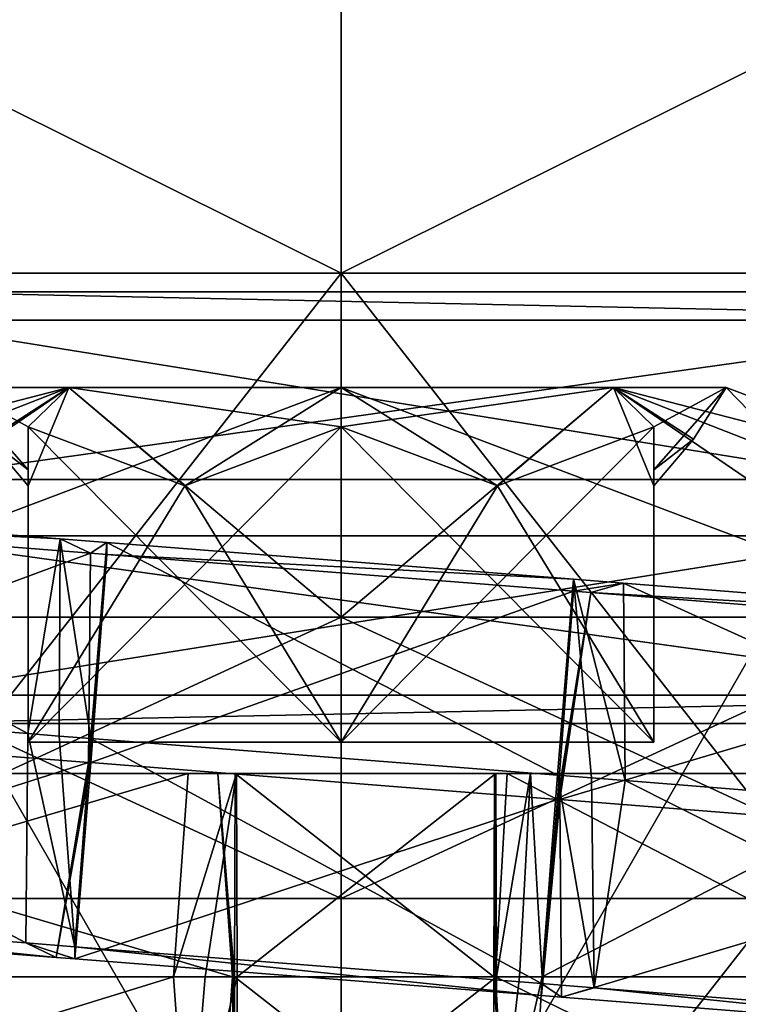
# Model space of a CAD drawing. Header units: millimetres. Extents: x -28.2 to 28.2, y -16.2 to 37.5.
# Tile 20 of 39: x -1 to 1.3, y 17.5 to 20.6. Entities that reach past the tile are written whole.
import ezdxf

# ---------------------------------------------------------------- set-up
doc = ezdxf.new("R2010")
doc.units = ezdxf.units.MM
doc.header["$LTSCALE"] = 65.185185
for name, color, linetype in [('10', 7, 'CONTINUOUS'), ('100', 7, 'CONTINUOUS'), ('101', 7, 'CONTINUOUS'), ('102', 7, 'CONTINUOUS'), ('103', 7, 'CONTINUOUS'), ('104', 7, 'CONTINUOUS'), ('105', 7, 'CONTINUOUS'), ('106', 7, 'CONTINUOUS'), ('107', 7, 'CONTINUOUS'), ('108', 7, 'CONTINUOUS'), ('109', 7, 'CONTINUOUS'), ('110', 7, 'CONTINUOUS'), ('111', 7, 'CONTINUOUS'), ('112', 7, 'CONTINUOUS'), ('113', 7, 'CONTINUOUS'), ('114', 7, 'CONTINUOUS'), ('115', 7, 'CONTINUOUS'), ('116', 7, 'CONTINUOUS'), ('117', 7, 'CONTINUOUS'), ('118', 7, 'CONTINUOUS'), ('119', 7, 'CONTINUOUS'), ('120', 7, 'CONTINUOUS'), ('121', 7, 'CONTINUOUS'), ('122', 7, 'CONTINUOUS'), ('266', 7, 'CONTINUOUS'), ('267', 7, 'CONTINUOUS'), ('268', 7, 'CONTINUOUS'), ('269', 7, 'CONTINUOUS'), ('270', 7, 'CONTINUOUS'), ('271', 7, 'CONTINUOUS'), ('272', 7, 'CONTINUOUS'), ('273', 7, 'CONTINUOUS'), ('274', 7, 'CONTINUOUS'), ('275', 7, 'CONTINUOUS'), ('3', 7, 'CONTINUOUS'), ('360', 7, 'CONTINUOUS'), ('361', 7, 'CONTINUOUS'), ('362', 7, 'CONTINUOUS'), ('363', 7, 'CONTINUOUS'), ('364', 7, 'CONTINUOUS'), ('365', 7, 'CONTINUOUS'), ('366', 7, 'CONTINUOUS'), ('367', 7, 'CONTINUOUS'), ('368', 7, 'CONTINUOUS'), ('369', 7, 'CONTINUOUS'), ('430', 7, 'CONTINUOUS'), ('431', 7, 'CONTINUOUS'), ('5', 7, 'CONTINUOUS'), ('6', 7, 'CONTINUOUS'), ('7', 7, 'CONTINUOUS'), ('8', 7, 'CONTINUOUS'), ('95', 7, 'CONTINUOUS'), ('96', 7, 'CONTINUOUS'), ('97', 7, 'CONTINUOUS'), ('98', 7, 'CONTINUOUS'), ('99', 7, 'CONTINUOUS')]:
    doc.layers.add(name, color=color, linetype=linetype)

msp = doc.modelspace()

# ---------------------------------------------------------------- linework, layer by layer
at = {"layer": '10', "color": 7, "linetype": 'Continuous'}
for points in [[(0, 19.8, -11.5), (0, 16, -11.5), (-2.9765, 16, -11.1081), (0, 19.8, -11.5)], [(-2.9765, 19.8, -11.1081), (0, 19.8, -11.5), (-2.9765, 16, -11.1081), (-2.9765, 19.8, -11.1081)], [(0, 19.8, -11.5), (2.9765, 19.8, -11.1081), (0, 16, -11.5), (0, 19.8, -11.5)], [(2.9765, 19.8, -11.1081), (2.9765, 16, -11.1081), (0, 16, -11.5), (2.9765, 19.8, -11.1081)]]:
    msp.add_3dface(points, dxfattribs=at)
at = {"layer": '100', "linetype": 'Continuous'}
for points in [[(-1, 18.3, 6.1226), (-1, 18.3, 7.2774), (1, 18.3, 6.1226), (-1, 18.3, 6.1226)], [(0, 18.3, 5.5453), (-1, 18.3, 6.1226), (1, 18.3, 6.1226), (0, 18.3, 5.5453)], [(-1, 18.3, 7.2774), (1, 18.3, 7.2774), (1, 18.3, 6.1226), (-1, 18.3, 7.2774)], [(0, 18.3, 7.8547), (1, 18.3, 7.2774), (-1, 18.3, 7.2774), (0, 18.3, 7.8547)]]:
    msp.add_3dface(points, dxfattribs=at)
at = {"layer": '101', "linetype": 'Continuous'}
for points in [[(1, 18.3, 6.1226), (1, 18.3, 7.2774), (1, 19.3084, 6.1226), (1, 18.3, 6.1226)], [(1, 18.3, 7.2774), (1, 19.3084, 7.2774), (1, 19.171, 7.0114), (1, 18.3, 7.2774)], [(1, 19.3084, 6.1226), (1, 18.3, 7.2774), (1, 19.171, 6.3886), (1, 19.3084, 6.1226)], [(1, 19.1202, 6.7), (1, 18.3, 7.2774), (1, 19.171, 7.0114), (1, 19.1202, 6.7)], [(1, 19.171, 6.3886), (1, 18.3, 7.2774), (1, 19.1202, 6.7), (1, 19.171, 6.3886)]]:
    msp.add_3dface(points, dxfattribs=at)
at = {"layer": '102', "linetype": 'Continuous'}
for points in [[(0, 19.3084, 5.5453), (1, 18.3, 6.1226), (0.5, 19.1202, 5.834), (0, 19.3084, 5.5453)], [(0, 18.3, 5.5453), (1, 18.3, 6.1226), (0, 19.3084, 5.5453), (0, 18.3, 5.5453)], [(1, 18.3, 6.1226), (1, 19.3084, 6.1226), (0.5, 19.1202, 5.834), (1, 18.3, 6.1226)]]:
    msp.add_3dface(points, dxfattribs=at)
at = {"layer": '103', "linetype": 'Continuous'}
for points in [[(-1, 18.3, 6.1226), (0, 18.3, 5.5453), (-1, 19.3084, 6.1226), (-1, 18.3, 6.1226)], [(-1, 19.3084, 6.1226), (0, 18.3, 5.5453), (-0.5, 19.1202, 5.834), (-1, 19.3084, 6.1226)], [(0, 18.3, 5.5453), (0, 19.3084, 5.5453), (-0.5, 19.1202, 5.834), (0, 18.3, 5.5453)]]:
    msp.add_3dface(points, dxfattribs=at)
at = {"layer": '104', "linetype": 'Continuous'}
for points in [[(-1, 18.3, 7.2774), (-1, 18.3, 6.1226), (-1, 19.3084, 7.2774), (-1, 18.3, 7.2774)], [(-1, 18.3, 6.1226), (-1, 19.3084, 6.1226), (-1, 19.171, 6.3886), (-1, 18.3, 6.1226)], [(-1, 19.3084, 7.2774), (-1, 18.3, 6.1226), (-1, 19.171, 7.0114), (-1, 19.3084, 7.2774)], [(-1, 19.1202, 6.7), (-1, 18.3, 6.1226), (-1, 19.171, 6.3886), (-1, 19.1202, 6.7)], [(-1, 18.3, 6.1226), (-1, 19.1202, 6.7), (-1, 19.171, 7.0114), (-1, 18.3, 6.1226)]]:
    msp.add_3dface(points, dxfattribs=at)
at = {"layer": '105', "linetype": 'Continuous'}
for points in [[(0, 18.3, 7.8547), (-1, 18.3, 7.2774), (0, 19.3084, 7.8547), (0, 18.3, 7.8547)], [(-1, 18.3, 7.2774), (-1, 19.3084, 7.2774), (-0.5, 19.1202, 7.566), (-1, 18.3, 7.2774)], [(0, 19.3084, 7.8547), (-1, 18.3, 7.2774), (-0.5, 19.1202, 7.566), (0, 19.3084, 7.8547)]]:
    msp.add_3dface(points, dxfattribs=at)
at = {"layer": '106', "linetype": 'Continuous'}
for points in [[(0, 18.3, 7.8547), (0, 19.3084, 7.8547), (0.5, 19.1202, 7.566), (0, 18.3, 7.8547)], [(1, 19.3084, 7.2774), (0, 18.3, 7.8547), (0.5, 19.1202, 7.566), (1, 19.3084, 7.2774)], [(1, 18.3, 7.2774), (0, 18.3, 7.8547), (1, 19.3084, 7.2774), (1, 18.3, 7.2774)]]:
    msp.add_3dface(points, dxfattribs=at)
at = {"layer": '107', "linetype": 'Continuous'}
for points in [[(-1.2315, 19.434, 6.7), (-0.8708, 19.434, 7.5708), (-1.1267, 19.269, 6.7), (-1.2315, 19.434, 6.7)], [(-0.8708, 19.434, 7.5708), (-1, 19.1202, 6.7), (-1.1267, 19.269, 6.7), (-0.8708, 19.434, 7.5708)], [(-1, 19.3084, 7.2774), (-0.8708, 19.434, 7.5708), (-0.5, 19.1202, 7.566), (-1, 19.3084, 7.2774)], [(-1, 19.1202, 6.7), (-0.8708, 19.434, 7.5708), (-1, 19.3084, 7.2774), (-1, 19.1202, 6.7)], [(-0.8708, 19.434, 7.5708), (0, 19.434, 7.9315), (-0.5, 19.1202, 7.566), (-0.8708, 19.434, 7.5708)], [(0, 19.434, 7.9315), (0, 19.3084, 7.8547), (-0.5, 19.1202, 7.566), (0, 19.434, 7.9315)], [(0, 19.3084, 7.8547), (0.8708, 19.434, 7.5708), (0.5, 19.1202, 7.566), (0, 19.3084, 7.8547)], [(0, 19.434, 7.9315), (0.8708, 19.434, 7.5708), (0, 19.3084, 7.8547), (0, 19.434, 7.9315)], [(0.8708, 19.434, 7.5708), (1, 19.3084, 7.2774), (0.5, 19.1202, 7.566), (0.8708, 19.434, 7.5708)], [(0.8708, 19.434, 7.5708), (1.2315, 19.434, 6.7), (1, 19.3084, 7.2774), (0.8708, 19.434, 7.5708)], [(1, 19.171, 7.0114), (1.2315, 19.434, 6.7), (1.1267, 19.269, 6.7), (1, 19.171, 7.0114)], [(1, 19.3084, 7.2774), (1.2315, 19.434, 6.7), (1, 19.171, 7.0114), (1, 19.3084, 7.2774)], [(-1, 19.1202, 6.7), (-1, 19.3084, 7.2774), (-1, 19.171, 7.0114), (-1, 19.1202, 6.7)], [(1, 19.1202, 6.7), (1, 19.171, 7.0114), (1.1267, 19.269, 6.7), (1, 19.1202, 6.7)]]:
    msp.add_3dface(points, dxfattribs=at)
at = {"layer": '108', "linetype": 'Continuous'}
for points in [[(-1, 19.171, 6.3886), (-1.2315, 19.434, 6.7), (-1.1267, 19.269, 6.7), (-1, 19.171, 6.3886)], [(-1, 19.3084, 6.1226), (-1.2315, 19.434, 6.7), (-1, 19.171, 6.3886), (-1, 19.3084, 6.1226)], [(-0.8708, 19.434, 5.8292), (-1.2315, 19.434, 6.7), (-1, 19.3084, 6.1226), (-0.8708, 19.434, 5.8292)], [(-0.8708, 19.434, 5.8292), (-1, 19.3084, 6.1226), (-0.5, 19.1202, 5.834), (-0.8708, 19.434, 5.8292)], [(0, 19.3084, 5.5453), (-0.8708, 19.434, 5.8292), (-0.5, 19.1202, 5.834), (0, 19.3084, 5.5453)], [(0, 19.434, 5.4685), (-0.8708, 19.434, 5.8292), (0, 19.3084, 5.5453), (0, 19.434, 5.4685)], [(0.8708, 19.434, 5.8292), (0, 19.434, 5.4685), (0.5, 19.1202, 5.834), (0.8708, 19.434, 5.8292)], [(0, 19.434, 5.4685), (0, 19.3084, 5.5453), (0.5, 19.1202, 5.834), (0, 19.434, 5.4685)], [(1, 19.3084, 6.1226), (0.8708, 19.434, 5.8292), (0.5, 19.1202, 5.834), (1, 19.3084, 6.1226)], [(1.2315, 19.434, 6.7), (0.8708, 19.434, 5.8292), (1.1267, 19.269, 6.7), (1.2315, 19.434, 6.7)], [(0.8708, 19.434, 5.8292), (1, 19.3084, 6.1226), (1, 19.1202, 6.7), (0.8708, 19.434, 5.8292)], [(0.8708, 19.434, 5.8292), (1, 19.1202, 6.7), (1.1267, 19.269, 6.7), (0.8708, 19.434, 5.8292)], [(1, 19.3084, 6.1226), (1, 19.171, 6.3886), (1, 19.1202, 6.7), (1, 19.3084, 6.1226)], [(-1, 19.1202, 6.7), (-1, 19.171, 6.3886), (-1.1267, 19.269, 6.7), (-1, 19.1202, 6.7)]]:
    msp.add_3dface(points, dxfattribs=at)
at = {"layer": '109', "linetype": 'Continuous'}
for points in [[(-1.9445, 18.7, -4.7555), (0, 17.8, -3.95), (0, 18.7, -3.95), (-1.9445, 18.7, -4.7555)], [(-1.9444, 17.8, -4.7553), (0, 17.8, -3.95), (-1.9445, 18.7, -4.7555), (-1.9444, 17.8, -4.7553)], [(0, 18.7, -3.95), (1.9444, 17.8, -4.7553), (1.9445, 18.7, -4.7555), (0, 18.7, -3.95)], [(0, 17.8, -3.95), (1.9444, 17.8, -4.7553), (0, 18.7, -3.95), (0, 17.8, -3.95)]]:
    msp.add_3dface(points, dxfattribs=at)
at = {"layer": '110', "linetype": 'Continuous'}
for points in [[(-1.9445, 18.7, -4.7555), (0, 18.7, -3.95), (-0.8708, 19.434, -5.8292), (-1.9445, 18.7, -4.7555)], [(-1.2315, 19.434, -6.7), (-1.9445, 18.7, -4.7555), (-0.8708, 19.434, -5.8292), (-1.2315, 19.434, -6.7)], [(-0.8708, 19.434, -5.8292), (0, 18.7, -3.95), (0, 19.434, -5.4685), (-0.8708, 19.434, -5.8292)], [(0, 19.434, -5.4685), (1.9445, 18.7, -4.7555), (0.8708, 19.434, -5.8292), (0, 19.434, -5.4685)], [(0, 18.7, -3.95), (1.9445, 18.7, -4.7555), (0, 19.434, -5.4685), (0, 18.7, -3.95)], [(1.9445, 18.7, -4.7555), (2.75, 18.7, -6.7), (0.8708, 19.434, -5.8292), (1.9445, 18.7, -4.7555)], [(2.75, 18.7, -6.7), (2.0243, 19.1364, -6.7), (0.8708, 19.434, -5.8292), (2.75, 18.7, -6.7)], [(2.0243, 19.1364, -6.7), (1.2315, 19.434, -6.7), (0.8708, 19.434, -5.8292), (2.0243, 19.1364, -6.7)]]:
    msp.add_3dface(points, dxfattribs=at)
at = {"layer": '111', "linetype": 'Continuous'}
for points in [[(0, 17.8, -9.45), (1.9444, 17.8, -8.6447), (-1.9444, 17.8, -8.6447), (0, 17.8, -9.45)], [(-1.9444, 17.8, -8.6447), (1.9444, 17.8, -8.6447), (0, 17.8, -8.2), (-1.9444, 17.8, -8.6447)], [(-1.0607, 17.8, -7.7605), (-1.9444, 17.8, -8.6447), (0, 17.8, -8.2), (-1.0607, 17.8, -7.7605)], [(1.9444, 17.8, -4.7553), (0, 17.8, -3.95), (-1.9444, 17.8, -4.7553), (1.9444, 17.8, -4.7553)], [(1.9444, 17.8, -4.7553), (-1.9444, 17.8, -4.7553), (0, 17.8, -5.2), (1.9444, 17.8, -4.7553)], [(0, 17.8, -5.2), (-1.9444, 17.8, -4.7553), (-1.0607, 17.8, -5.6395), (0, 17.8, -5.2)], [(0, 17.8, -8.2), (1.9444, 17.8, -8.6447), (1.0607, 17.8, -7.7605), (0, 17.8, -8.2)], [(1.0607, 17.8, -5.6395), (1.9444, 17.8, -4.7553), (0, 17.8, -5.2), (1.0607, 17.8, -5.6395)], [(1.9444, 17.8, -8.6447), (2.75, 17.8, -6.7), (1.0607, 17.8, -7.7605), (1.9444, 17.8, -8.6447)], [(2.75, 17.8, -6.7), (1.5, 17.8, -6.7), (1.0607, 17.8, -7.7605), (2.75, 17.8, -6.7)], [(1.5, 17.8, -6.7), (1.9444, 17.8, -4.7553), (1.0607, 17.8, -5.6395), (1.5, 17.8, -6.7)]]:
    msp.add_3dface(points, dxfattribs=at)
at = {"layer": '112', "linetype": 'Continuous'}
for points in [[(0, 18.7, -9.45), (-1.9444, 17.8, -8.6447), (-1.9445, 18.7, -8.6445), (0, 18.7, -9.45)], [(0, 17.8, -9.45), (-1.9444, 17.8, -8.6447), (0, 18.7, -9.45), (0, 17.8, -9.45)], [(1.9444, 17.8, -8.6447), (0, 17.8, -9.45), (1.9445, 18.7, -8.6445), (1.9444, 17.8, -8.6447)], [(1.9445, 18.7, -8.6445), (0, 17.8, -9.45), (0, 18.7, -9.45), (1.9445, 18.7, -8.6445)]]:
    msp.add_3dface(points, dxfattribs=at)
at = {"layer": '113', "linetype": 'Continuous'}
for points in [[(-2.75, 18.7, -6.7), (-2.0243, 19.1364, -6.7), (-0.8708, 19.434, -7.5708), (-2.75, 18.7, -6.7)], [(-1.9445, 18.7, -8.6445), (-2.75, 18.7, -6.7), (-0.8708, 19.434, -7.5708), (-1.9445, 18.7, -8.6445)], [(-2.0243, 19.1364, -6.7), (-1.2315, 19.434, -6.7), (-0.8708, 19.434, -7.5708), (-2.0243, 19.1364, -6.7)], [(0, 18.7, -9.45), (-1.9445, 18.7, -8.6445), (0, 19.434, -7.9315), (0, 18.7, -9.45)], [(0, 19.434, -7.9315), (-1.9445, 18.7, -8.6445), (-0.8708, 19.434, -7.5708), (0, 19.434, -7.9315)], [(1.9445, 18.7, -8.6445), (0, 18.7, -9.45), (0.8708, 19.434, -7.5708), (1.9445, 18.7, -8.6445)], [(0.8708, 19.434, -7.5708), (0, 18.7, -9.45), (0, 19.434, -7.9315), (0.8708, 19.434, -7.5708)], [(1.2315, 19.434, -6.7), (1.9445, 18.7, -8.6445), (0.8708, 19.434, -7.5708), (1.2315, 19.434, -6.7)], [(1.2315, 19.434, -6.7), (2.0243, 19.1364, -6.7), (1.9445, 18.7, -8.6445), (1.2315, 19.434, -6.7)]]:
    msp.add_3dface(points, dxfattribs=at)
at = {"layer": '114', "linetype": 'Continuous'}
for points in [[(0, 18.3, -5.5453), (1, 18.3, -6.1226), (-1, 18.3, -6.1226), (0, 18.3, -5.5453)], [(-1, 18.3, -6.1226), (1, 18.3, -6.1226), (1, 18.3, -7.2774), (-1, 18.3, -6.1226)], [(0, 18.3, -7.8547), (-1, 18.3, -7.2774), (1, 18.3, -7.2774), (0, 18.3, -7.8547)], [(-1, 18.3, -7.2774), (-1, 18.3, -6.1226), (1, 18.3, -7.2774), (-1, 18.3, -7.2774)]]:
    msp.add_3dface(points, dxfattribs=at)
at = {"layer": '115', "linetype": 'Continuous'}
for points in [[(1, 19.3084, -7.2774), (1, 18.3, -6.1226), (1, 19.171, -7.0114), (1, 19.3084, -7.2774)], [(1, 18.3, -7.2774), (1, 18.3, -6.1226), (1, 19.3084, -7.2774), (1, 18.3, -7.2774)], [(1, 18.3, -6.1226), (1, 19.3084, -6.1226), (1, 19.171, -6.3886), (1, 18.3, -6.1226)], [(1, 19.1202, -6.7), (1, 18.3, -6.1226), (1, 19.171, -6.3886), (1, 19.1202, -6.7)], [(1, 19.171, -7.0114), (1, 18.3, -6.1226), (1, 19.1202, -6.7), (1, 19.171, -7.0114)]]:
    msp.add_3dface(points, dxfattribs=at)
at = {"layer": '116', "linetype": 'Continuous'}
for points in [[(0, 18.3, -7.8547), (1, 18.3, -7.2774), (0, 19.3084, -7.8547), (0, 18.3, -7.8547)], [(0, 19.3084, -7.8547), (1, 18.3, -7.2774), (0.5, 19.1202, -7.566), (0, 19.3084, -7.8547)], [(1, 18.3, -7.2774), (1, 19.3084, -7.2774), (0.5, 19.1202, -7.566), (1, 18.3, -7.2774)]]:
    msp.add_3dface(points, dxfattribs=at)
at = {"layer": '117', "linetype": 'Continuous'}
for points in [[(-1, 19.3084, -7.2774), (0, 18.3, -7.8547), (-0.5, 19.1202, -7.566), (-1, 19.3084, -7.2774)], [(-1, 18.3, -7.2774), (0, 18.3, -7.8547), (-1, 19.3084, -7.2774), (-1, 18.3, -7.2774)], [(0, 18.3, -7.8547), (0, 19.3084, -7.8547), (-0.5, 19.1202, -7.566), (0, 18.3, -7.8547)]]:
    msp.add_3dface(points, dxfattribs=at)
at = {"layer": '118', "linetype": 'Continuous'}
for points in [[(-1, 19.3084, -6.1226), (-1, 18.3, -7.2774), (-1, 19.171, -6.3886), (-1, 19.3084, -6.1226)], [(-1, 18.3, -6.1226), (-1, 18.3, -7.2774), (-1, 19.3084, -6.1226), (-1, 18.3, -6.1226)], [(-1, 18.3, -7.2774), (-1, 19.3084, -7.2774), (-1, 19.171, -7.0114), (-1, 18.3, -7.2774)], [(-1, 19.1202, -6.7), (-1, 18.3, -7.2774), (-1, 19.171, -7.0114), (-1, 19.1202, -6.7)], [(-1, 18.3, -7.2774), (-1, 19.1202, -6.7), (-1, 19.171, -6.3886), (-1, 18.3, -7.2774)]]:
    msp.add_3dface(points, dxfattribs=at)
at = {"layer": '119', "linetype": 'Continuous'}
for points in [[(-1, 18.3, -6.1226), (-1, 19.3084, -6.1226), (-0.5, 19.1202, -5.834), (-1, 18.3, -6.1226)], [(0, 19.3084, -5.5453), (-1, 18.3, -6.1226), (-0.5, 19.1202, -5.834), (0, 19.3084, -5.5453)], [(0, 18.3, -5.5453), (-1, 18.3, -6.1226), (0, 19.3084, -5.5453), (0, 18.3, -5.5453)]]:
    msp.add_3dface(points, dxfattribs=at)
at = {"layer": '120', "linetype": 'Continuous'}
for points in [[(1, 19.3084, -6.1226), (0, 18.3, -5.5453), (0.5, 19.1202, -5.834), (1, 19.3084, -6.1226)], [(1, 18.3, -6.1226), (0, 18.3, -5.5453), (1, 19.3084, -6.1226), (1, 18.3, -6.1226)], [(0, 18.3, -5.5453), (0, 19.3084, -5.5453), (0.5, 19.1202, -5.834), (0, 18.3, -5.5453)]]:
    msp.add_3dface(points, dxfattribs=at)
at = {"layer": '121', "linetype": 'Continuous'}
for points in [[(-1.2315, 19.434, -6.7), (-0.8708, 19.434, -5.8292), (-1.1267, 19.269, -6.7), (-1.2315, 19.434, -6.7)], [(-0.8708, 19.434, -5.8292), (-1, 19.1202, -6.7), (-1.1267, 19.269, -6.7), (-0.8708, 19.434, -5.8292)], [(-1, 19.3084, -6.1226), (-0.8708, 19.434, -5.8292), (-0.5, 19.1202, -5.834), (-1, 19.3084, -6.1226)], [(-1, 19.1202, -6.7), (-0.8708, 19.434, -5.8292), (-1, 19.3084, -6.1226), (-1, 19.1202, -6.7)], [(-0.8708, 19.434, -5.8292), (0, 19.434, -5.4685), (-0.5, 19.1202, -5.834), (-0.8708, 19.434, -5.8292)], [(0, 19.434, -5.4685), (0, 19.3084, -5.5453), (-0.5, 19.1202, -5.834), (0, 19.434, -5.4685)], [(0, 19.434, -5.4685), (0.8708, 19.434, -5.8292), (0, 19.3084, -5.5453), (0, 19.434, -5.4685)], [(0, 19.3084, -5.5453), (0.8708, 19.434, -5.8292), (0.5, 19.1202, -5.834), (0, 19.3084, -5.5453)], [(0.8708, 19.434, -5.8292), (1, 19.3084, -6.1226), (0.5, 19.1202, -5.834), (0.8708, 19.434, -5.8292)], [(0.8708, 19.434, -5.8292), (1.2315, 19.434, -6.7), (1, 19.3084, -6.1226), (0.8708, 19.434, -5.8292)], [(1, 19.171, -6.3886), (1.2315, 19.434, -6.7), (1.1267, 19.269, -6.7), (1, 19.171, -6.3886)], [(1, 19.3084, -6.1226), (1.2315, 19.434, -6.7), (1, 19.171, -6.3886), (1, 19.3084, -6.1226)], [(-1, 19.1202, -6.7), (-1, 19.3084, -6.1226), (-1, 19.171, -6.3886), (-1, 19.1202, -6.7)], [(1, 19.1202, -6.7), (1, 19.171, -6.3886), (1.1267, 19.269, -6.7), (1, 19.1202, -6.7)]]:
    msp.add_3dface(points, dxfattribs=at)
at = {"layer": '122', "linetype": 'Continuous'}
for points in [[(-0.8708, 19.434, -7.5708), (-1.2315, 19.434, -6.7), (-1, 19.3084, -7.2774), (-0.8708, 19.434, -7.5708)], [(-1, 19.3084, -7.2774), (-1.2315, 19.434, -6.7), (-1, 19.171, -7.0114), (-1, 19.3084, -7.2774)], [(-1, 19.171, -7.0114), (-1.2315, 19.434, -6.7), (-1.1267, 19.269, -6.7), (-1, 19.171, -7.0114)], [(-0.8708, 19.434, -7.5708), (-1, 19.3084, -7.2774), (-0.5, 19.1202, -7.566), (-0.8708, 19.434, -7.5708)], [(0, 19.434, -7.9315), (-0.8708, 19.434, -7.5708), (0, 19.3084, -7.8547), (0, 19.434, -7.9315)], [(0, 19.3084, -7.8547), (-0.8708, 19.434, -7.5708), (-0.5, 19.1202, -7.566), (0, 19.3084, -7.8547)], [(0.8708, 19.434, -7.5708), (0, 19.434, -7.9315), (0.5, 19.1202, -7.566), (0.8708, 19.434, -7.5708)], [(0, 19.434, -7.9315), (0, 19.3084, -7.8547), (0.5, 19.1202, -7.566), (0, 19.434, -7.9315)], [(1, 19.3084, -7.2774), (0.8708, 19.434, -7.5708), (0.5, 19.1202, -7.566), (1, 19.3084, -7.2774)], [(1.2315, 19.434, -6.7), (0.8708, 19.434, -7.5708), (1.1267, 19.269, -6.7), (1.2315, 19.434, -6.7)], [(0.8708, 19.434, -7.5708), (1, 19.3084, -7.2774), (1, 19.1202, -6.7), (0.8708, 19.434, -7.5708)], [(0.8708, 19.434, -7.5708), (1, 19.1202, -6.7), (1.1267, 19.269, -6.7), (0.8708, 19.434, -7.5708)], [(1, 19.3084, -7.2774), (1, 19.171, -7.0114), (1, 19.1202, -6.7), (1, 19.3084, -7.2774)], [(-1, 19.1202, -6.7), (-1, 19.171, -7.0114), (-1.1267, 19.269, -6.7), (-1, 19.1202, -6.7)]]:
    msp.add_3dface(points, dxfattribs=at)
at = {"layer": '266', "linetype": 'Continuous'}
for points in [[(-2.6395, 18.1995, 12.3376), (-2.6865, 17.55, 12.7096), (-0.4884, 18.1995, 12.6093), (-2.6395, 18.1995, 12.3376)], [(-0.4884, 18.1995, 12.6093), (-2.6865, 17.55, 12.7096), (-0.5353, 17.55, 12.9813), (-0.4884, 18.1995, 12.6093)], [(-2.5455, 18.1995, 11.5935), (-2.6395, 18.1995, 12.3376), (-0.3944, 18.1995, 11.8652), (-2.5455, 18.1995, 11.5935)], [(-0.3944, 18.1995, 11.8652), (-2.6395, 18.1995, 12.3376), (-0.4884, 18.1995, 12.6093), (-0.3944, 18.1995, 11.8652)], [(-2.4985, 17.55, 11.2215), (-2.5455, 18.1995, 11.5935), (-0.3474, 17.55, 11.4931), (-2.4985, 17.55, 11.2215)], [(-0.3474, 17.55, 11.4931), (-2.5455, 18.1995, 11.5935), (-0.3944, 18.1995, 11.8652), (-0.3474, 17.55, 11.4931)]]:
    msp.add_3dface(points, dxfattribs=at)
at = {"layer": '267', "linetype": 'Continuous'}
for points in [[(-2.6865, 17.55, 12.7096), (-2.6395, 16.9005, 12.3376), (-0.5353, 17.55, 12.9813), (-2.6865, 17.55, 12.7096)], [(-0.5353, 17.55, 12.9813), (-2.6395, 16.9005, 12.3376), (-0.4884, 16.9005, 12.6093), (-0.5353, 17.55, 12.9813)], [(-2.5455, 16.9005, 11.5935), (-2.4985, 17.55, 11.2215), (-0.3944, 16.9005, 11.8652), (-2.5455, 16.9005, 11.5935)], [(-2.4985, 17.55, 11.2215), (-0.3474, 17.55, 11.4931), (-0.3944, 16.9005, 11.8652), (-2.4985, 17.55, 11.2215)]]:
    msp.add_3dface(points, dxfattribs=at)
at = {"layer": '268', "linetype": 'Continuous'}
for points in [[(-0.3344, 18.1995, 12.6185), (-0.5353, 17.55, 12.9813), (-0.434, 17.55, 12.9907), (-0.3344, 18.1995, 12.6185)], [(-0.4884, 18.1995, 12.6093), (-0.5353, 17.55, 12.9813), (-0.3344, 18.1995, 12.6185), (-0.4884, 18.1995, 12.6093)], [(-0.3387, 18.1995, 11.8685), (-0.4884, 18.1995, 12.6093), (-0.3344, 18.1995, 12.6185), (-0.3387, 18.1995, 11.8685)], [(-0.3944, 18.1995, 11.8652), (-0.4884, 18.1995, 12.6093), (-0.3387, 18.1995, 11.8685), (-0.3944, 18.1995, 11.8652)], [(-0.3322, 17.55, 12.9935), (-0.3344, 18.1995, 12.6185), (-0.434, 17.55, 12.9907), (-0.3322, 17.55, 12.9935)], [(-0.3408, 17.55, 11.4935), (-0.3944, 18.1995, 11.8652), (-0.3387, 18.1995, 11.8685), (-0.3408, 17.55, 11.4935)], [(-0.3441, 17.55, 11.4934), (-0.3944, 18.1995, 11.8652), (-0.3408, 17.55, 11.4935), (-0.3441, 17.55, 11.4934)], [(-0.3474, 17.55, 11.4931), (-0.3944, 18.1995, 11.8652), (-0.3441, 17.55, 11.4934), (-0.3474, 17.55, 11.4931)]]:
    msp.add_3dface(points, dxfattribs=at)
at = {"layer": '269', "linetype": 'Continuous'}
for points in [[(-0.5353, 17.55, 12.9813), (-0.4884, 16.9005, 12.6093), (-0.434, 17.55, 12.9907), (-0.5353, 17.55, 12.9813)], [(-0.4884, 16.9005, 12.6093), (-0.3322, 17.55, 12.9935), (-0.434, 17.55, 12.9907), (-0.4884, 16.9005, 12.6093)], [(-0.3322, 17.55, 12.9935), (-0.4884, 16.9005, 12.6093), (-0.3344, 16.9005, 12.6185), (-0.3322, 17.55, 12.9935)], [(-0.3944, 16.9005, 11.8652), (-0.3474, 17.55, 11.4931), (-0.3387, 16.9005, 11.8685), (-0.3944, 16.9005, 11.8652)], [(-0.3474, 17.55, 11.4931), (-0.3441, 17.55, 11.4934), (-0.3387, 16.9005, 11.8685), (-0.3474, 17.55, 11.4931)], [(-0.3441, 17.55, 11.4934), (-0.3408, 17.55, 11.4935), (-0.3387, 16.9005, 11.8685), (-0.3441, 17.55, 11.4934)]]:
    msp.add_3dface(points, dxfattribs=at)
at = {"layer": '270', "linetype": 'Continuous'}
for points in [[(-0.3408, 17.55, 11.4935), (-0.3387, 18.1995, 11.8685), (0.4885, 17.55, 11.4887), (-0.3408, 17.55, 11.4935)], [(-0.3387, 18.1995, 11.8685), (-0.3344, 18.1995, 12.6185), (0.4907, 18.1995, 11.8637), (-0.3387, 18.1995, 11.8685)], [(0.4885, 17.55, 11.4887), (-0.3387, 18.1995, 11.8685), (0.4907, 18.1995, 11.8637), (0.4885, 17.55, 11.4887)], [(-0.3344, 18.1995, 12.6185), (-0.3322, 17.55, 12.9935), (0.495, 18.1995, 12.6137), (-0.3344, 18.1995, 12.6185)], [(0.4907, 18.1995, 11.8637), (-0.3344, 18.1995, 12.6185), (0.495, 18.1995, 12.6137), (0.4907, 18.1995, 11.8637)], [(0.495, 18.1995, 12.6137), (-0.3322, 17.55, 12.9935), (0.4972, 17.55, 12.9887), (0.495, 18.1995, 12.6137)]]:
    msp.add_3dface(points, dxfattribs=at)
at = {"layer": '271', "linetype": 'Continuous'}
for points in [[(-0.3408, 17.55, 11.4935), (0.4885, 17.55, 11.4887), (0.4907, 16.9005, 11.8637), (-0.3408, 17.55, 11.4935)], [(-0.3387, 16.9005, 11.8685), (-0.3408, 17.55, 11.4935), (0.4907, 16.9005, 11.8637), (-0.3387, 16.9005, 11.8685)], [(0.4972, 17.55, 12.9887), (-0.3344, 16.9005, 12.6185), (0.495, 16.9005, 12.6137), (0.4972, 17.55, 12.9887)], [(-0.3322, 17.55, 12.9935), (-0.3344, 16.9005, 12.6185), (0.4972, 17.55, 12.9887), (-0.3322, 17.55, 12.9935)]]:
    msp.add_3dface(points, dxfattribs=at)
at = {"layer": '272', "linetype": 'Continuous'}
for points in [[(0.4885, 17.55, 11.4887), (0.4907, 18.1995, 11.8637), (0.4909, 17.55, 11.4887), (0.4885, 17.55, 11.4887)], [(0.4907, 18.1995, 11.8637), (0.495, 18.1995, 12.6137), (0.5305, 18.1995, 11.8616), (0.4907, 18.1995, 11.8637)], [(0.4909, 17.55, 11.4887), (0.4907, 18.1995, 11.8637), (0.4932, 17.55, 11.4885), (0.4909, 17.55, 11.4887)], [(0.4932, 17.55, 11.4885), (0.4907, 18.1995, 11.8637), (0.5305, 18.1995, 11.8616), (0.4932, 17.55, 11.4885)], [(0.495, 18.1995, 12.6137), (0.4972, 17.55, 12.9887), (0.6051, 18.1995, 12.6079), (0.495, 18.1995, 12.6137)], [(0.5305, 18.1995, 11.8616), (0.495, 18.1995, 12.6137), (0.6051, 18.1995, 12.6079), (0.5305, 18.1995, 11.8616)], [(0.6051, 18.1995, 12.6079), (0.4972, 17.55, 12.9887), (0.5699, 17.55, 12.9866), (0.6051, 18.1995, 12.6079)], [(0.6424, 17.55, 12.9811), (0.6051, 18.1995, 12.6079), (0.5699, 17.55, 12.9866), (0.6424, 17.55, 12.9811)]]:
    msp.add_3dface(points, dxfattribs=at)
at = {"layer": '273', "linetype": 'Continuous'}
for points in [[(0.4907, 16.9005, 11.8637), (0.4885, 17.55, 11.4887), (0.5305, 16.9005, 11.8616), (0.4907, 16.9005, 11.8637)], [(0.4885, 17.55, 11.4887), (0.4909, 17.55, 11.4887), (0.5305, 16.9005, 11.8616), (0.4885, 17.55, 11.4887)], [(0.4909, 17.55, 11.4887), (0.4932, 17.55, 11.4885), (0.5305, 16.9005, 11.8616), (0.4909, 17.55, 11.4887)], [(0.6424, 17.55, 12.9811), (0.495, 16.9005, 12.6137), (0.6051, 16.9005, 12.6079), (0.6424, 17.55, 12.9811)], [(0.495, 16.9005, 12.6137), (0.6424, 17.55, 12.9811), (0.5699, 17.55, 12.9866), (0.495, 16.9005, 12.6137)], [(0.4972, 17.55, 12.9887), (0.495, 16.9005, 12.6137), (0.5699, 17.55, 12.9866), (0.4972, 17.55, 12.9887)]]:
    msp.add_3dface(points, dxfattribs=at)
at = {"layer": '274', "linetype": 'Continuous'}
for points in [[(0.4932, 17.55, 11.4885), (0.5305, 18.1995, 11.8616), (1.7831, 17.55, 11.3596), (0.4932, 17.55, 11.4885)], [(1.7831, 17.55, 11.3596), (0.5305, 18.1995, 11.8616), (1.8204, 18.1995, 11.7327), (1.7831, 17.55, 11.3596)], [(0.5305, 18.1995, 11.8616), (0.6051, 18.1995, 12.6079), (1.8204, 18.1995, 11.7327), (0.5305, 18.1995, 11.8616)], [(1.8204, 18.1995, 11.7327), (0.6051, 18.1995, 12.6079), (1.895, 18.1995, 12.479), (1.8204, 18.1995, 11.7327)], [(0.6051, 18.1995, 12.6079), (0.6424, 17.55, 12.9811), (1.895, 18.1995, 12.479), (0.6051, 18.1995, 12.6079)], [(1.895, 18.1995, 12.479), (0.6424, 17.55, 12.9811), (1.9323, 17.55, 12.8521), (1.895, 18.1995, 12.479)]]:
    msp.add_3dface(points, dxfattribs=at)
at = {"layer": '275', "linetype": 'Continuous'}
for points in [[(0.4932, 17.55, 11.4885), (1.7831, 17.55, 11.3596), (1.8204, 16.9005, 11.7327), (0.4932, 17.55, 11.4885)], [(0.5305, 16.9005, 11.8616), (0.4932, 17.55, 11.4885), (1.8204, 16.9005, 11.7327), (0.5305, 16.9005, 11.8616)], [(0.6424, 17.55, 12.9811), (0.6051, 16.9005, 12.6079), (1.9323, 17.55, 12.8521), (0.6424, 17.55, 12.9811)], [(1.9323, 17.55, 12.8521), (0.6051, 16.9005, 12.6079), (1.895, 16.9005, 12.479), (1.9323, 17.55, 12.8521)]]:
    msp.add_3dface(points, dxfattribs=at)
at = {"layer": '3', "color": 7, "linetype": 'Continuous'}
for points in [[(-5.4294, 19.8, -11.8119), (0, 22.5, -13), (0, 19.8, -13), (-5.4294, 19.8, -11.8119)], [(-5.4294, 22.5, -11.8119), (0, 22.5, -13), (-5.4294, 19.8, -11.8119), (-5.4294, 22.5, -11.8119)], [(-5.4294, 19.8, 11.8119), (0, 19.8, 13), (-5.4294, 22.5, 11.8119), (-5.4294, 19.8, 11.8119)], [(-5.4294, 22.5, 11.8119), (0, 19.8, 13), (0, 22.5, 13), (-5.4294, 22.5, 11.8119)], [(0, 22.5, 13), (5.4294, 19.8, 11.8119), (5.4294, 22.5, 11.8119), (0, 22.5, 13)], [(0, 19.8, 13), (5.4294, 19.8, 11.8119), (0, 22.5, 13), (0, 19.8, 13)], [(0, 22.5, -13), (5.4294, 22.5, -11.8119), (0, 19.8, -13), (0, 22.5, -13)], [(0, 19.8, -13), (5.4294, 22.5, -11.8119), (5.4294, 19.8, -11.8119), (0, 19.8, -13)]]:
    msp.add_3dface(points, dxfattribs=at)
at = {"layer": '360', "linetype": 'Continuous'}
for points in [[(0.798, 18.7788, -11.8334), (2.5844, 18.6755, -12.3441), (0.9024, 18.809, -12.5755), (0.798, 18.7788, -11.8334)], [(2.5844, 18.6755, -12.3441), (2.5898, 18.0436, -12.7481), (0.9024, 18.809, -12.5755), (2.5844, 18.6755, -12.3441)], [(0.9024, 18.809, -12.5755), (2.5898, 18.0436, -12.7481), (0.9079, 18.1771, -12.9794), (0.9024, 18.809, -12.5755)], [(0.6989, 18.1167, -11.4953), (2.4799, 18.6453, -11.602), (0.798, 18.7788, -11.8334), (0.6989, 18.1167, -11.4953)], [(2.4799, 18.6453, -11.602), (2.5844, 18.6755, -12.3441), (0.798, 18.7788, -11.8334), (2.4799, 18.6453, -11.602)], [(2.3809, 17.9832, -11.2639), (2.4799, 18.6453, -11.602), (0.6989, 18.1167, -11.4953), (2.3809, 17.9832, -11.2639)]]:
    msp.add_3dface(points, dxfattribs=at)
at = {"layer": '361', "linetype": 'Continuous'}
for points in [[(0.9079, 18.1771, -12.9794), (2.4908, 17.3815, -12.41), (0.8088, 17.515, -12.6413), (0.9079, 18.1771, -12.9794)], [(2.5898, 18.0436, -12.7481), (2.4908, 17.3815, -12.41), (0.9079, 18.1771, -12.9794), (2.5898, 18.0436, -12.7481)], [(2.3809, 17.9832, -11.2639), (0.6989, 18.1167, -11.4953), (0.7043, 17.4848, -11.8993), (2.3809, 17.9832, -11.2639)], [(2.3863, 17.3513, -11.6679), (2.3809, 17.9832, -11.2639), (0.7043, 17.4848, -11.8993), (2.3863, 17.3513, -11.6679)], [(0.8088, 17.515, -12.6413), (2.3863, 17.3513, -11.6679), (0.7043, 17.4848, -11.8993), (0.8088, 17.515, -12.6413)], [(2.4908, 17.3815, -12.41), (2.3863, 17.3513, -11.6679), (0.8088, 17.515, -12.6413), (2.4908, 17.3815, -12.41)]]:
    msp.add_3dface(points, dxfattribs=at)
at = {"layer": '362', "linetype": 'Continuous'}
for points in [[(0.692, 18.1942, -12.9938), (0.743, 18.8216, -12.5861), (0.8002, 18.1857, -12.9904), (0.692, 18.1942, -12.9938)], [(0.7429, 18.7831, -11.8371), (0.9024, 18.809, -12.5755), (0.743, 18.8216, -12.5861), (0.7429, 18.7831, -11.8371)], [(0.798, 18.7788, -11.8334), (0.9024, 18.809, -12.5755), (0.7429, 18.7831, -11.8371), (0.798, 18.7788, -11.8334)], [(0.9024, 18.809, -12.5755), (0.9079, 18.1771, -12.9794), (0.743, 18.8216, -12.5861), (0.9024, 18.809, -12.5755)], [(0.743, 18.8216, -12.5861), (0.9079, 18.1771, -12.9794), (0.8002, 18.1857, -12.9904), (0.743, 18.8216, -12.5861)], [(0.6918, 18.1173, -11.4958), (0.798, 18.7788, -11.8334), (0.7429, 18.7831, -11.8371), (0.6918, 18.1173, -11.4958)], [(0.6954, 18.117, -11.4957), (0.798, 18.7788, -11.8334), (0.6918, 18.1173, -11.4958), (0.6954, 18.117, -11.4957)], [(0.6989, 18.1167, -11.4953), (0.798, 18.7788, -11.8334), (0.6954, 18.117, -11.4957), (0.6989, 18.1167, -11.4953)]]:
    msp.add_3dface(points, dxfattribs=at)
at = {"layer": '363', "linetype": 'Continuous'}
for points in [[(0.692, 18.1942, -12.9938), (0.8088, 17.515, -12.6413), (0.641, 17.5283, -12.6525), (0.692, 18.1942, -12.9938)], [(0.8088, 17.515, -12.6413), (0.692, 18.1942, -12.9938), (0.8002, 18.1857, -12.9904), (0.8088, 17.515, -12.6413)], [(0.9079, 18.1771, -12.9794), (0.8088, 17.515, -12.6413), (0.8002, 18.1857, -12.9904), (0.9079, 18.1771, -12.9794)], [(0.6954, 18.117, -11.4957), (0.6918, 18.1173, -11.4958), (0.6409, 17.4898, -11.9035), (0.6954, 18.117, -11.4957)], [(0.6989, 18.1167, -11.4953), (0.6954, 18.117, -11.4957), (0.6409, 17.4898, -11.9035), (0.6989, 18.1167, -11.4953)], [(0.7043, 17.4848, -11.8993), (0.6989, 18.1167, -11.4953), (0.6409, 17.4898, -11.9035), (0.7043, 17.4848, -11.8993)], [(0.641, 17.5283, -12.6525), (0.7043, 17.4848, -11.8993), (0.6409, 17.4898, -11.9035), (0.641, 17.5283, -12.6525)], [(0.8088, 17.515, -12.6413), (0.7043, 17.4848, -11.8993), (0.641, 17.5283, -12.6525), (0.8088, 17.515, -12.6413)]]:
    msp.add_3dface(points, dxfattribs=at)
at = {"layer": '364', "linetype": 'Continuous'}
for points in [[(-0.7491, 18.939, -12.5803), (0.692, 18.1942, -12.9938), (-0.8, 18.3116, -12.988), (-0.7491, 18.939, -12.5803)], [(-0.7492, 18.9005, -11.8312), (0.743, 18.8216, -12.5861), (-0.7491, 18.939, -12.5803), (-0.7492, 18.9005, -11.8312)], [(0.743, 18.8216, -12.5861), (0.692, 18.1942, -12.9938), (-0.7491, 18.939, -12.5803), (0.743, 18.8216, -12.5861)], [(-0.8003, 18.2347, -11.4899), (0.7429, 18.7831, -11.8371), (-0.7492, 18.9005, -11.8312), (-0.8003, 18.2347, -11.4899)], [(0.7429, 18.7831, -11.8371), (0.743, 18.8216, -12.5861), (-0.7492, 18.9005, -11.8312), (0.7429, 18.7831, -11.8371)], [(0.6918, 18.1173, -11.4958), (0.7429, 18.7831, -11.8371), (-0.8003, 18.2347, -11.4899), (0.6918, 18.1173, -11.4958)]]:
    msp.add_3dface(points, dxfattribs=at)
at = {"layer": '365', "linetype": 'Continuous'}
for points in [[(-0.8, 18.3116, -12.988), (0.641, 17.5283, -12.6525), (-0.8511, 17.6457, -12.6467), (-0.8, 18.3116, -12.988)], [(0.692, 18.1942, -12.9938), (0.641, 17.5283, -12.6525), (-0.8, 18.3116, -12.988), (0.692, 18.1942, -12.9938)], [(0.6918, 18.1173, -11.4958), (-0.8003, 18.2347, -11.4899), (-0.8512, 17.6072, -11.8977), (0.6918, 18.1173, -11.4958)], [(0.6409, 17.4898, -11.9035), (0.6918, 18.1173, -11.4958), (-0.8512, 17.6072, -11.8977), (0.6409, 17.4898, -11.9035)], [(-0.8511, 17.6457, -12.6467), (0.6409, 17.4898, -11.9035), (-0.8512, 17.6072, -11.8977), (-0.8511, 17.6457, -12.6467)], [(0.641, 17.5283, -12.6525), (0.6409, 17.4898, -11.9035), (-0.8511, 17.6457, -12.6467), (0.641, 17.5283, -12.6525)]]:
    msp.add_3dface(points, dxfattribs=at)
at = {"layer": '366', "linetype": 'Continuous'}
for points in [[(-1.0015, 18.3274, -12.974), (-0.8979, 18.9507, -12.5699), (-0.901, 18.3195, -12.9843), (-1.0015, 18.3274, -12.974)], [(-0.8979, 18.9507, -12.5699), (-0.8, 18.3116, -12.988), (-0.901, 18.3195, -12.9843), (-0.8979, 18.9507, -12.5699)], [(-0.8006, 18.9046, -11.8277), (-0.7491, 18.939, -12.5803), (-0.8979, 18.9507, -12.5699), (-0.8006, 18.9046, -11.8277)], [(-0.7491, 18.939, -12.5803), (-0.8, 18.3116, -12.988), (-0.8979, 18.9507, -12.5699), (-0.7491, 18.939, -12.5803)], [(-0.7492, 18.9005, -11.8312), (-0.7491, 18.939, -12.5803), (-0.8006, 18.9046, -11.8277), (-0.7492, 18.9005, -11.8312)], [(-0.8069, 18.2352, -11.4895), (-0.7492, 18.9005, -11.8312), (-0.8006, 18.9046, -11.8277), (-0.8069, 18.2352, -11.4895)], [(-0.8036, 18.2349, -11.4898), (-0.7492, 18.9005, -11.8312), (-0.8069, 18.2352, -11.4895), (-0.8036, 18.2349, -11.4898)], [(-0.8003, 18.2347, -11.4899), (-0.7492, 18.9005, -11.8312), (-0.8036, 18.2349, -11.4898), (-0.8003, 18.2347, -11.4899)]]:
    msp.add_3dface(points, dxfattribs=at)
at = {"layer": '367', "linetype": 'Continuous'}
for points in [[(-1.0015, 18.3274, -12.974), (-0.8511, 17.6457, -12.6467), (-1.0077, 17.658, -12.6358), (-1.0015, 18.3274, -12.974)], [(-0.8511, 17.6457, -12.6467), (-1.0015, 18.3274, -12.974), (-0.901, 18.3195, -12.9843), (-0.8511, 17.6457, -12.6467)], [(-0.8, 18.3116, -12.988), (-0.8511, 17.6457, -12.6467), (-0.901, 18.3195, -12.9843), (-0.8, 18.3116, -12.988)], [(-0.8036, 18.2349, -11.4898), (-0.8069, 18.2352, -11.4895), (-0.9104, 17.6119, -11.8935), (-0.8036, 18.2349, -11.4898)], [(-0.8003, 18.2347, -11.4899), (-0.8036, 18.2349, -11.4898), (-0.9104, 17.6119, -11.8935), (-0.8003, 18.2347, -11.4899)], [(-0.8512, 17.6072, -11.8977), (-0.8003, 18.2347, -11.4899), (-0.9104, 17.6119, -11.8935), (-0.8512, 17.6072, -11.8977)], [(-1.0077, 17.658, -12.6358), (-0.8512, 17.6072, -11.8977), (-0.9104, 17.6119, -11.8935), (-1.0077, 17.658, -12.6358)], [(-0.8511, 17.6457, -12.6467), (-0.8512, 17.6072, -11.8977), (-1.0077, 17.658, -12.6358), (-0.8511, 17.6457, -12.6467)]]:
    msp.add_3dface(points, dxfattribs=at)
at = {"layer": '368', "linetype": 'Continuous'}
for points in [[(-2.384, 19.0667, -12.3679), (-1.0015, 18.3274, -12.974), (-2.4875, 18.4434, -12.7719), (-2.384, 19.0667, -12.3679)], [(-0.8979, 18.9507, -12.5699), (-1.0015, 18.3274, -12.974), (-2.384, 19.0667, -12.3679), (-0.8979, 18.9507, -12.5699)], [(-2.2866, 19.0206, -11.6256), (-0.8979, 18.9507, -12.5699), (-2.384, 19.0667, -12.3679), (-2.2866, 19.0206, -11.6256)], [(-2.2929, 18.3512, -11.2875), (-0.8006, 18.9046, -11.8277), (-2.2866, 19.0206, -11.6256), (-2.2929, 18.3512, -11.2875)], [(-0.8006, 18.9046, -11.8277), (-0.8979, 18.9507, -12.5699), (-2.2866, 19.0206, -11.6256), (-0.8006, 18.9046, -11.8277)], [(-0.8069, 18.2352, -11.4895), (-0.8006, 18.9046, -11.8277), (-2.2929, 18.3512, -11.2875), (-0.8069, 18.2352, -11.4895)]]:
    msp.add_3dface(points, dxfattribs=at)
at = {"layer": '369', "linetype": 'Continuous'}
for points in [[(-2.4875, 18.4434, -12.7719), (-1.0077, 17.658, -12.6358), (-2.4938, 17.7739, -12.4338), (-2.4875, 18.4434, -12.7719)], [(-1.0015, 18.3274, -12.974), (-1.0077, 17.658, -12.6358), (-2.4875, 18.4434, -12.7719), (-1.0015, 18.3274, -12.974)], [(-0.8069, 18.2352, -11.4895), (-2.2929, 18.3512, -11.2875), (-2.3965, 17.7279, -11.6915), (-0.8069, 18.2352, -11.4895)], [(-0.9104, 17.6119, -11.8935), (-0.8069, 18.2352, -11.4895), (-2.3965, 17.7279, -11.6915), (-0.9104, 17.6119, -11.8935)], [(-2.4938, 17.7739, -12.4338), (-0.9104, 17.6119, -11.8935), (-2.3965, 17.7279, -11.6915), (-2.4938, 17.7739, -12.4338)], [(-1.0077, 17.658, -12.6358), (-0.9104, 17.6119, -11.8935), (-2.4938, 17.7739, -12.4338), (-1.0077, 17.658, -12.6358)]]:
    msp.add_3dface(points, dxfattribs=at)
at = {"layer": '430', "linetype": 'Continuous'}
for points in [[(-1.463, 19.6498, 11.6882), (-1.4201, 19.7399, 12.4315), (2.8364, 19.6498, 11.4401), (-1.463, 19.6498, 11.6882)], [(2.8364, 19.6498, 11.4401), (-1.4201, 19.7399, 12.4315), (2.8793, 19.7399, 12.1834), (2.8364, 19.6498, 11.4401)], [(-1.4201, 19.7399, 12.4315), (-1.3942, 19.1401, 12.8811), (2.8793, 19.7399, 12.1834), (-1.4201, 19.7399, 12.4315)], [(2.8793, 19.7399, 12.1834), (-1.3942, 19.1401, 12.8811), (2.9052, 19.1401, 12.633), (2.8793, 19.7399, 12.1834)], [(-1.48, 18.9599, 11.3944), (-1.463, 19.6498, 11.6882), (2.8194, 18.9599, 11.1463), (-1.48, 18.9599, 11.3944)], [(2.8194, 18.9599, 11.1463), (-1.463, 19.6498, 11.6882), (2.8364, 19.6498, 11.4401), (2.8194, 18.9599, 11.1463)]]:
    msp.add_3dface(points, dxfattribs=at)
at = {"layer": '431', "linetype": 'Continuous'}
for points in [[(2.9052, 19.1401, 12.633), (-1.4111, 18.4502, 12.5873), (2.8883, 18.4502, 12.3392), (2.9052, 19.1401, 12.633)], [(-1.3942, 19.1401, 12.8811), (-1.4111, 18.4502, 12.5873), (2.9052, 19.1401, 12.633), (-1.3942, 19.1401, 12.8811)], [(-1.454, 18.3601, 11.844), (-1.48, 18.9599, 11.3944), (2.8454, 18.3601, 11.5959), (-1.454, 18.3601, 11.844)], [(-1.48, 18.9599, 11.3944), (2.8194, 18.9599, 11.1463), (2.8454, 18.3601, 11.5959), (-1.48, 18.9599, 11.3944)], [(2.8883, 18.4502, 12.3392), (-1.454, 18.3601, 11.844), (2.8454, 18.3601, 11.5959), (2.8883, 18.4502, 12.3392)], [(-1.4111, 18.4502, 12.5873), (-1.454, 18.3601, 11.844), (2.8883, 18.4502, 12.3392), (-1.4111, 18.4502, 12.5873)]]:
    msp.add_3dface(points, dxfattribs=at)
at = {"layer": '5', "color": 7, "linetype": 'Continuous'}
for points in [[(0, 25, 10), (-5, 16.3, 8.6602), (-5, 25, 8.6603), (0, 25, 10)], [(0, 16.3, 10), (-5, 16.3, 8.6602), (0, 25, 10), (0, 16.3, 10)], [(5, 16.3, 8.6602), (0, 16.3, 10), (5, 25, 8.6603), (5, 16.3, 8.6602)], [(5, 25, 8.6603), (0, 16.3, 10), (0, 25, 10), (5, 25, 8.6603)]]:
    msp.add_3dface(points, dxfattribs=at)
at = {"layer": '6', "color": 7, "linetype": 'Continuous'}
for points in [[(-5, 25, -8.6603), (0, 16.3, -10), (0, 25, -10), (-5, 25, -8.6603)], [(-5, 16.3, -8.6602), (0, 16.3, -10), (-5, 25, -8.6603), (-5, 16.3, -8.6602)], [(0, 25, -10), (5, 16.3, -8.6602), (5, 25, -8.6603), (0, 25, -10)], [(0, 16.3, -10), (5, 16.3, -8.6602), (0, 25, -10), (0, 16.3, -10)]]:
    msp.add_3dface(points, dxfattribs=at)
at = {"layer": '7', "color": 7, "linetype": 'Continuous'}
for points in [[(0, 19.8, 11.5), (-5.4294, 19.8, 11.8119), (-2.9765, 19.8, 11.1081), (0, 19.8, 11.5)], [(-2.9765, 19.8, -11.1081), (-5.4294, 19.8, -11.8119), (0, 19.8, -11.5), (-2.9765, 19.8, -11.1081)], [(-5.4294, 19.8, -11.8119), (5.4294, 19.8, -11.8119), (0, 19.8, -11.5), (-5.4294, 19.8, -11.8119)], [(-5.4294, 19.8, -11.8119), (0, 19.8, -13), (5.4294, 19.8, -11.8119), (-5.4294, 19.8, -11.8119)], [(5.4294, 19.8, 11.8119), (-5.4294, 19.8, 11.8119), (0, 19.8, 11.5), (5.4294, 19.8, 11.8119)], [(5.4294, 19.8, 11.8119), (0, 19.8, 13), (-5.4294, 19.8, 11.8119), (5.4294, 19.8, 11.8119)], [(2.9765, 19.8, 11.1081), (5.4294, 19.8, 11.8119), (0, 19.8, 11.5), (2.9765, 19.8, 11.1081)], [(0, 19.8, -11.5), (5.4294, 19.8, -11.8119), (2.9765, 19.8, -11.1081), (0, 19.8, -11.5)]]:
    msp.add_3dface(points, dxfattribs=at)
at = {"layer": '8', "color": 7, "linetype": 'Continuous'}
for points in [[(0, 16, 11.5), (-2.9765, 19.8, 11.1081), (-2.9765, 16, 11.1081), (0, 16, 11.5)], [(0, 19.8, 11.5), (-2.9765, 19.8, 11.1081), (0, 16, 11.5), (0, 19.8, 11.5)], [(2.9765, 16, 11.1081), (0, 19.8, 11.5), (0, 16, 11.5), (2.9765, 16, 11.1081)], [(2.9765, 19.8, 11.1081), (0, 19.8, 11.5), (2.9765, 16, 11.1081), (2.9765, 19.8, 11.1081)]]:
    msp.add_3dface(points, dxfattribs=at)
at = {"layer": '95', "linetype": 'Continuous'}
for points in [[(-1.9444, 17.8, 8.6447), (0, 17.8, 9.45), (-1.9445, 18.7, 8.6445), (-1.9444, 17.8, 8.6447)], [(-1.9445, 18.7, 8.6445), (0, 17.8, 9.45), (0, 18.7, 9.45), (-1.9445, 18.7, 8.6445)], [(0, 17.8, 9.45), (1.9444, 17.8, 8.6447), (0, 18.7, 9.45), (0, 17.8, 9.45)], [(0, 18.7, 9.45), (1.9444, 17.8, 8.6447), (1.9445, 18.7, 8.6445), (0, 18.7, 9.45)]]:
    msp.add_3dface(points, dxfattribs=at)
at = {"layer": '96', "linetype": 'Continuous'}
for points in [[(-1.9445, 18.7, 8.6445), (0, 18.7, 9.45), (-0.8708, 19.434, 7.5708), (-1.9445, 18.7, 8.6445)], [(-1.2315, 19.434, 6.7), (-1.9445, 18.7, 8.6445), (-0.8708, 19.434, 7.5708), (-1.2315, 19.434, 6.7)], [(-0.8708, 19.434, 7.5708), (0, 18.7, 9.45), (0, 19.434, 7.9315), (-0.8708, 19.434, 7.5708)], [(0, 18.7, 9.45), (1.9445, 18.7, 8.6445), (0, 19.434, 7.9315), (0, 18.7, 9.45)], [(0, 19.434, 7.9315), (1.9445, 18.7, 8.6445), (0.8708, 19.434, 7.5708), (0, 19.434, 7.9315)], [(1.9445, 18.7, 8.6445), (2.75, 18.7, 6.7), (0.8708, 19.434, 7.5708), (1.9445, 18.7, 8.6445)], [(2.75, 18.7, 6.7), (2.0243, 19.1364, 6.7), (0.8708, 19.434, 7.5708), (2.75, 18.7, 6.7)], [(2.0243, 19.1364, 6.7), (1.2315, 19.434, 6.7), (0.8708, 19.434, 7.5708), (2.0243, 19.1364, 6.7)]]:
    msp.add_3dface(points, dxfattribs=at)
at = {"layer": '97', "linetype": 'Continuous'}
for points in [[(1.9444, 17.8, 8.6447), (-1.9444, 17.8, 8.6447), (0, 17.8, 8.2), (1.9444, 17.8, 8.6447)], [(-1.9444, 17.8, 4.7553), (1.9444, 17.8, 4.7553), (0, 17.8, 5.2), (-1.9444, 17.8, 4.7553)], [(1.9444, 17.8, 8.6447), (0, 17.8, 9.45), (-1.9444, 17.8, 8.6447), (1.9444, 17.8, 8.6447)], [(-1.0607, 17.8, 5.6395), (-1.9444, 17.8, 4.7553), (0, 17.8, 5.2), (-1.0607, 17.8, 5.6395)], [(0, 17.8, 8.2), (-1.9444, 17.8, 8.6447), (-1.0607, 17.8, 7.7605), (0, 17.8, 8.2)], [(0, 17.8, 3.95), (1.9444, 17.8, 4.7553), (-1.9444, 17.8, 4.7553), (0, 17.8, 3.95)], [(1.0607, 17.8, 7.7605), (1.9444, 17.8, 8.6447), (0, 17.8, 8.2), (1.0607, 17.8, 7.7605)], [(0, 17.8, 5.2), (1.9444, 17.8, 4.7553), (1.0607, 17.8, 5.6395), (0, 17.8, 5.2)], [(1.5, 17.8, 6.7), (1.9444, 17.8, 8.6447), (1.0607, 17.8, 7.7605), (1.5, 17.8, 6.7)], [(1.9444, 17.8, 4.7553), (2.75, 17.8, 6.7), (1.0607, 17.8, 5.6395), (1.9444, 17.8, 4.7553)], [(2.75, 17.8, 6.7), (1.5, 17.8, 6.7), (1.0607, 17.8, 5.6395), (2.75, 17.8, 6.7)]]:
    msp.add_3dface(points, dxfattribs=at)
at = {"layer": '98', "linetype": 'Continuous'}
for points in [[(0, 18.7, 3.95), (-1.9444, 17.8, 4.7553), (-1.9445, 18.7, 4.7555), (0, 18.7, 3.95)], [(0, 17.8, 3.95), (-1.9444, 17.8, 4.7553), (0, 18.7, 3.95), (0, 17.8, 3.95)], [(1.9445, 18.7, 4.7555), (0, 17.8, 3.95), (0, 18.7, 3.95), (1.9445, 18.7, 4.7555)], [(1.9444, 17.8, 4.7553), (0, 17.8, 3.95), (1.9445, 18.7, 4.7555), (1.9444, 17.8, 4.7553)]]:
    msp.add_3dface(points, dxfattribs=at)
at = {"layer": '99', "linetype": 'Continuous'}
for points in [[(-2.75, 18.7, 6.7), (-2.0243, 19.1364, 6.7), (-0.8708, 19.434, 5.8292), (-2.75, 18.7, 6.7)], [(-1.9445, 18.7, 4.7555), (-2.75, 18.7, 6.7), (-0.8708, 19.434, 5.8292), (-1.9445, 18.7, 4.7555)], [(-2.0243, 19.1364, 6.7), (-1.2315, 19.434, 6.7), (-0.8708, 19.434, 5.8292), (-2.0243, 19.1364, 6.7)], [(0, 18.7, 3.95), (-1.9445, 18.7, 4.7555), (0, 19.434, 5.4685), (0, 18.7, 3.95)], [(0, 19.434, 5.4685), (-1.9445, 18.7, 4.7555), (-0.8708, 19.434, 5.8292), (0, 19.434, 5.4685)], [(1.9445, 18.7, 4.7555), (0, 18.7, 3.95), (0.8708, 19.434, 5.8292), (1.9445, 18.7, 4.7555)], [(0.8708, 19.434, 5.8292), (0, 18.7, 3.95), (0, 19.434, 5.4685), (0.8708, 19.434, 5.8292)], [(1.2315, 19.434, 6.7), (1.9445, 18.7, 4.7555), (0.8708, 19.434, 5.8292), (1.2315, 19.434, 6.7)], [(1.2315, 19.434, 6.7), (2.0243, 19.1364, 6.7), (1.9445, 18.7, 4.7555), (1.2315, 19.434, 6.7)]]:
    msp.add_3dface(points, dxfattribs=at)

doc.saveas('drawing.dxf')
